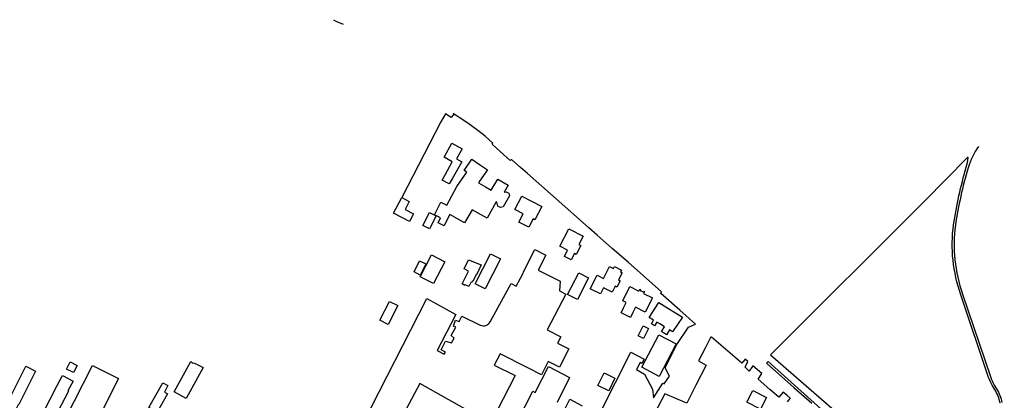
# Model space of a CAD drawing. Extents: x 163074 to 167167, y 441438 to 444019.
# Tile 16 of 49: x 163474 to 163998, y 443756 to 443958. Entities that reach past the tile are written whole.
import ezdxf

# ---------------------------------------------------------------- set-up
doc = ezdxf.new("R2010")
doc.units = 0
doc.header["$LTSCALE"] = 4
for name, color, linetype in [('G_BTD', 3, 'CONTINUOUS'), ('G_OTD', 32, 'CONTINUOUS'), ('G_OWG', 6, 'CONTINUOUS')]:
    doc.layers.add(name, color=color, linetype=linetype)

msp = doc.modelspace()

# ---------------------------------------------------------------- linework, layer by layer
at = {"layer": 'G_BTD', "linetype": 'Continuous', "transparency": 33554687}
for points in [[(163641.255, 443958.04, 0.0665413), (163646.429, 443955.739)], [(163983.994, 443890.64, 0.0717765), (163978.52, 443879.313)], [(163977.56, 443879.595, 0.0501208), (163978.506, 443884.604)], [(163978.506, 443884.604, 0.7030078), (163978.164, 443884.762)], [(163970.784, 443849.027, -0.0337555), (163977.56, 443879.595)], [(163978.52, 443879.313, 0.0337801), (163971.773, 443848.877)], [(163974.678, 443811.843, -0.1188071), (163970.784, 443849.027)], [(163971.773, 443848.877, 0.1187882), (163975.62, 443812.177)], [(163991.536, 443763.377, -0.0563138), (163989.448, 443767.853)], [(163990.36, 443768.278, 0.0562631), (163992.448, 443763.803)], [(163995.552, 443754.13, 0.0894802), (163992.718, 443761.445)], [(163993.665, 443761.812, -0.089588), (163996.494, 443754.525)]]:
    msp.add_lwpolyline(points, format="xyb", dxfattribs=at)
for points in [[(163978.164, 443884.762), (163955.461, 443861.749), (163873.542, 443779.789), (163961.563, 443703.345), (163964, 443700.13), (163992.754, 443551.007), (163997.765, 443496.828)], [(163989.448, 443767.853), (163974.678, 443811.843)], [(163975.62, 443812.177), (163990.36, 443768.278)], [(163992.718, 443761.445), (163991.536, 443763.377)], [(163992.448, 443763.803), (163993.665, 443761.812)]]:
    msp.add_lwpolyline(points, dxfattribs=at)
at = {"layer": 'G_OTD', "linetype": 'Continuous', "transparency": 33554687}
for points in [[(163704.979, 443907.33), (163704.38, 443906.719), (163703.806, 443906.132), (163700.676, 443908.03), (163698.327, 443903.804), (163677.476, 443863.45)], [(163735.381, 443883.383), (163735.188, 443883.208), (163727.895, 443889.668), (163725.496, 443891.794), (163725.926, 443892.385), (163721.795, 443896.184), (163717.918, 443899.163), (163712.564, 443903.047), (163707.994, 443906.075), (163704.837, 443908.09)], [(163704.377, 443882.461), (163699.98, 443884.939), (163704.16, 443892.355), (163709.531, 443889.327), (163706.554, 443884.047), (163709.352, 443882.47), (163704.294, 443873.496), (163702.715, 443870.695), (163698.904, 443872.752), (163700.522, 443875.622), (163704.377, 443882.461)], [(163698.297, 443861.036), (163701.457, 443859.492), (163706.756, 443869.347), (163712.023, 443876.993), (163710.635, 443877.949), (163714.77, 443883.957), (163718.898, 443881.116), (163723.017, 443878.281), (163718.853, 443872.239), (163718.249, 443871.362), (163722.054, 443869.127), (163725.072, 443867.354), (163728.584, 443873.337), (163734.144, 443870.072), (163732.018, 443866.334), (163733.078, 443866.587), (163734.357, 443865.754), (163734.692, 443864.383), (163731.392, 443858.632), (163729.998, 443858.187), (163728.638, 443858.978), (163728.047, 443861.031), (163727.756, 443861.211), (163722.834, 443852.484), (163714.953, 443857.036), (163710.802, 443849.968), (163702.994, 443854.478), (163701.342, 443851.102), (163700.029, 443848.433), (163696.811, 443850.016), (163698.123, 443852.685), (163694.893, 443854.274), (163698.297, 443861.036)], [(163774.79, 443732.988), (163799.307, 443781.376), (163806.28, 443777.616), (163805.17, 443775.236), (163804.139, 443775.818), (163802.289, 443772.037), (163806.482, 443769.638), (163810.843, 443761.6), (163811.371, 443757.078), (163816.287, 443764.799), (163816.974, 443764.482), (163819.869, 443768.546), (163817.477, 443772.999), (163823.748, 443785.373), (163829.999, 443794.672), (163833.618, 443796.102), (163825.32, 443803.667), (163815.206, 443812.535), (163815.624, 443813.423), (163797.756, 443829.142), (163789.421, 443836.451), (163781.446, 443843.48), (163777.022, 443847.334), (163776.944, 443847.426), (163776.843, 443847.493), (163759.509, 443862.75), (163756.525, 443865.547), (163744.282, 443876.238), (163740.695, 443879.381), (163736.098, 443883.478)], [(163677.476, 443863.45), (163681.498, 443861.384), (163679.304, 443857.111), (163683.661, 443854.873), (163681.573, 443850.808), (163673.193, 443855.111), (163677.476, 443863.45)], [(163751.966, 443858.802), (163748.302, 443851.691), (163747.413, 443852.149), (163745.122, 443847.704), (163739.789, 443850.453), (163742.079, 443854.898), (163737.635, 443857.188), (163741.299, 443864.299), (163751.966, 443858.802)], [(163692.303, 443855.501), (163695.734, 443853.741), (163692.162, 443846.839), (163688.738, 443848.611), (163692.303, 443855.501)], [(163766.356, 443846.865), (163773.897, 443842.978), (163771.58, 443838.483), (163772.614, 443837.95), (163770.175, 443833.218), (163769.252, 443833.694), (163767.506, 443830.309), (163763.943, 443832.147), (163765.672, 443835.499), (163761.582, 443837.609), (163766.356, 443846.865)], [(163700.336, 443829.392), (163694.329, 443817.75), (163687.35, 443821.35), (163693.357, 443832.993), (163700.336, 443829.392)], [(163724.48, 443797.349), (163735.664, 443817.713), (163738.337, 443816.403), (163740.695, 443820.56), (163742.194, 443823.711), (163742.051, 443823.784), (163742.135, 443823.947), (163748.263, 443835.901), (163754.073, 443832.824), (163750.005, 443824.906), (163761.764, 443818.967), (163761.31, 443813.889), (163764.675, 443812.163), (163754.718, 443793.221), (163761.967, 443789.41), (163760.304, 443786.14), (163766.271, 443783.105), (163761.297, 443773.325), (163755.33, 443776.36), (163751.755, 443769.331), (163744.188, 443773.095), (163729.799, 443780.449), (163726.681, 443774.397), (163737.853, 443768.908), (163706.146, 443707.275)], [(163716.579, 443817.674), (163724.74, 443833.536), (163729.935, 443830.863), (163721.774, 443815.001), (163716.579, 443817.674)], [(163690.294, 443828.234), (163687.33, 443822.305), (163684.024, 443823.958), (163686.988, 443829.887), (163690.294, 443828.234)], [(163713.03, 443824.438), (163710.61, 443825.551), (163713.059, 443830.395), (163719.672, 443827.717), (163717.301, 443822.474), (163717.112, 443822.561), (163715.335, 443818.902), (163715.008, 443818.984), (163714.612, 443818.204), (163714.305, 443818.266), (163713.215, 443816.22), (163711.281, 443817.11), (163711.102, 443816.802), (163709.541, 443817.597), (163713.03, 443824.438)], [(163784.718, 443820.431), (163787.964, 443826.858), (163790.026, 443825.817), (163790.522, 443826.798), (163794.235, 443824.923), (163793.739, 443823.941), (163794.623, 443823.495), (163792.694, 443819.675), (163793.569, 443819.233), (163791.892, 443815.912), (163791.017, 443816.354), (163789.381, 443813.114), (163784.685, 443815.485), (163783.076, 443812.298), (163777.676, 443815.025), (163781.282, 443822.166), (163784.718, 443820.431)], [(163771.544, 443823.551), (163776.784, 443820.86), (163770.865, 443809.332), (163765.624, 443812.024), (163771.544, 443823.551)], [(163796.785, 443807.687), (163795.006, 443808.58), (163798.807, 443816.15), (163803.543, 443813.771), (163804.037, 443814.754), (163804.511, 443814.517), (163804.268, 443814.034), (163805.752, 443813.289), (163805.994, 443813.772), (163806.468, 443813.534), (163805.974, 443812.551), (163810.711, 443810.172), (163806.914, 443802.612), (163801.785, 443805.188), (163800.402, 443802.435), (163799.07, 443799.781), (163794.074, 443802.29), (163795.407, 443804.944), (163796.785, 443807.687)], [(163656.935, 443743.604), (163690.871, 443809.863), (163706.264, 443801.236), (163696.334, 443782.202), (163700.021, 443780.167), (163700.729, 443781.327), (163698.39, 443782.527), (163700.69, 443787.088), (163703.992, 443786.183), (163705.367, 443788.759), (163703.834, 443790.115), (163706.232, 443794.578), (163704.955, 443795.188), (163706.095, 443798.274), (163708.06, 443797.586), (163709.354, 443800.356), (163719.26, 443795.66)], [(163665.905, 443798.313), (163670.976, 443808.278), (163675.369, 443806.043), (163670.298, 443796.077), (163665.905, 443798.313)], [(163814.169, 443807.665), (163819.739, 443804.232), (163826.652, 443799.971), (163821.462, 443792.041), (163819.728, 443793.121), (163818.181, 443790.578), (163815.644, 443792.193), (163817.175, 443794.71), (163814.611, 443796.306), (163813.04, 443797.284), (163811.8, 443795.305), (163810.189, 443796.364), (163811.299, 443798.368), (163809.092, 443799.742), (163814.169, 443807.665)], [(163808.624, 443793.933), (163805.907, 443788.57), (163803.143, 443789.928), (163805.813, 443795.286), (163808.624, 443793.933)], [(163823.33, 443785.796), (163814.233, 443768.433), (163805.071, 443773.233), (163814.167, 443790.596), (163823.33, 443785.796)], [(163882.487, 443754.895), (163884.006, 443756.595), (163884.001, 443756.829), (163882.202, 443758.389), (163880.293, 443760.044), (163877.952, 443757.355), (163873.115, 443761.533), (163867.01, 443766.953), (163868.819, 443769.994), (163864.102, 443774.085), (163862.147, 443771.21), (163859.953, 443773.352), (163861.408, 443776.421), (163860.084, 443777.569), (163858.28, 443775.374), (163842.083, 443789.267), (163841.883, 443789.443), (163841.677, 443789.05), (163838.754, 443783.493), (163835.191, 443776.63), (163839.342, 443774.405), (163833.763, 443763.713), (163829.073, 443754.263), (163817.268, 443759.202), (163809.893, 443745.003)], [(163505.033, 443774.177), (163503.064, 443770.399), (163499.366, 443772.327), (163501.336, 443776.105), (163505.033, 443774.177)], [(163565.361, 443776.261), (163566.365, 443775.574), (163567.423, 443775.468), (163571.889, 443773.22), (163562.956, 443756.616), (163556.613, 443760.185), (163565.361, 443776.261)], [(163468.973, 443756.504), (163477.761, 443773.921), (163482.86, 443771.243), (163473.997, 443753.515), (163473.807, 443753.601), (163471.438, 443749.091), (163466.47, 443751.665), (163469.126, 443756.442), (163468.973, 443756.504)], [(163495.808, 443742.745), (163496.286, 443742.494), (163498.009, 443745.896), (163498.59, 443745.601), (163513.083, 443774.171), (163527.019, 443767.315), (163512.442, 443738.434), (163502.065, 443743.687), (163500.405, 443740.409), (163499.388, 443740.924), (163495.468, 443733.335), (163491.849, 443735.192), (163495.808, 443742.745)], [(163714.364, 443696.328), (163747.123, 443760.501), (163748.408, 443759.846), (163755.495, 443773.677), (163766.677, 443767.867), (163760.046, 443754.529)], [(163790.841, 443767.401), (163787.489, 443760.692), (163781.691, 443763.588), (163785.043, 443770.298), (163790.841, 443767.401)], [(163494.426, 443763.613), (163497.115, 443768.837), (163502.779, 443765.927), (163500.092, 443760.696), (163500.344, 443760.566), (163492.837, 443745.973), (163486.912, 443749.021), (163494.426, 443763.613)], [(163550.467, 443765.049), (163553.233, 443763.52), (163551.34, 443760.092), (163552.928, 443759.215), (163547.512, 443749.411), (163543.158, 443751.816), (163550.467, 443765.049)], [(163713.87, 443749.531), (163687.152, 443764.603), (163671.216, 443734.701)], [(163871.338, 443757.118), (163868.136, 443750.987), (163860.937, 443754.774), (163864.13, 443760.882), (163871.338, 443757.118)], [(163758.691, 443740.076), (163766.858, 443756.273), (163773.465, 443752.756)]]:
    msp.add_lwpolyline(points, dxfattribs=at)
for points in [[(163704.837, 443908.09, -0.3632605), (163704.979, 443907.33)], [(163736.098, 443883.478, 0.3891274), (163735.381, 443883.383)], [(163719.26, 443795.66, 0.39685), (163724.48, 443797.349)]]:
    msp.add_lwpolyline(points, format="xyb", dxfattribs=at)
at = {"layer": 'G_OWG', "linetype": 'Continuous', "transparency": 33554687}
msp.add_lwpolyline([(163996.396, 443497.402), (163994.392, 443524.177), (163991.764, 443549.856), (163970.63, 443647.928), (163959.839, 443698.304), (163935.969, 443719.344), (163907.124, 443744.984), (163872.179, 443776.369), (163871.355, 443775.445), (163885.905, 443762.598), (163895.384, 443754.239)], dxfattribs=at)

doc.saveas('drawing.dxf')
